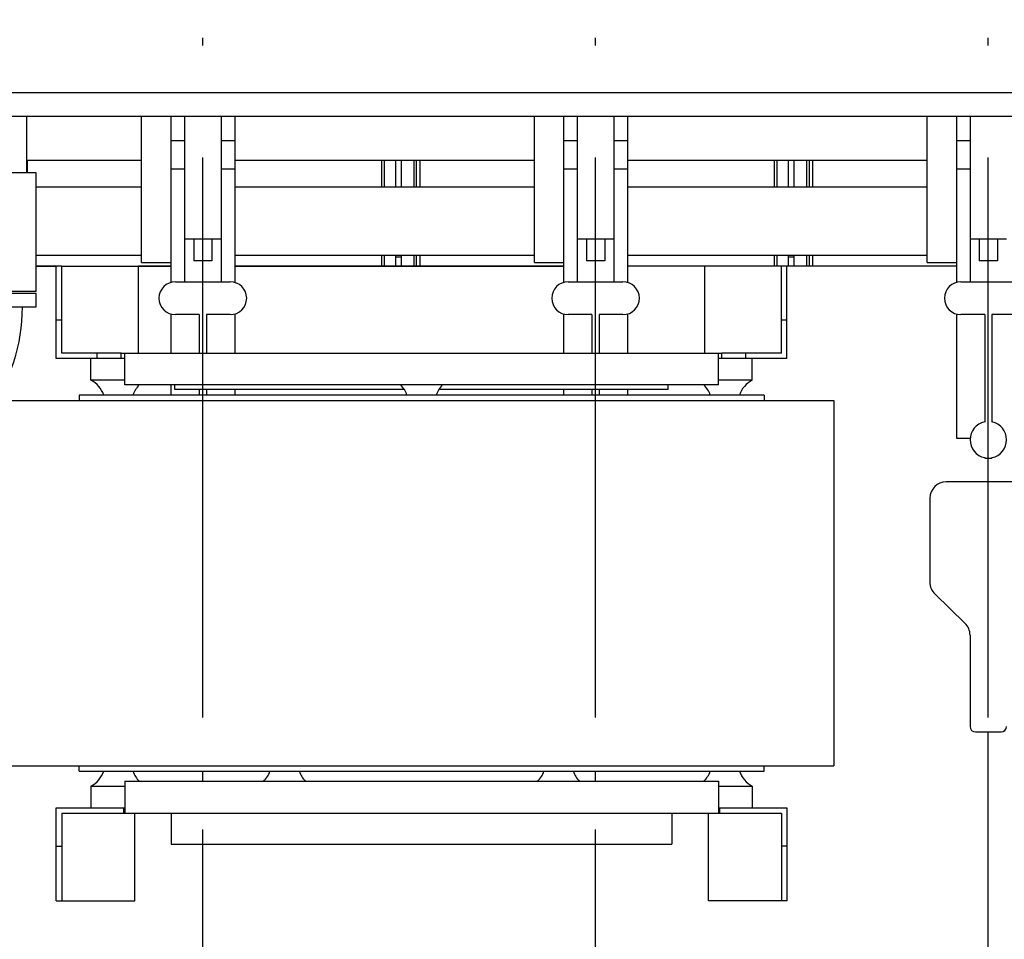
# Model space of a CAD drawing. Header units: millimetres. Extents: x 0 to 1189, y 0 to 841.
# Tile 44 of 147: x 432 to 475, y 279 to 319. Entities that reach past the tile are written whole.
import ezdxf
from ezdxf.enums import TextEntityAlignment as Align

# ---------------------------------------------------------------- set-up
doc = ezdxf.new("R2010")
doc.units = ezdxf.units.MM
doc.header["$LTSCALE"] = 65.395
doc.linetypes.add('CENTER', pattern=[0.6, 0.375, -0.075, 0.075, -0.075])
doc.layers.get('0').update_dxf_attribs({"linetype": 'CONTINUOUS'})
for name, color, linetype in [('25007_030000_IMO-2_SKL_PBL197', 7, 'CONTINUOUS'), ('25007_030000_IMO-2_SKL_PBL201', 7, 'CONTINUOUS'), ('25007_030000_IMO-2_SKL_PBL206', 7, 'CONTINUOUS'), ('25007_060000_IMO-2_SKL_PBL150', 7, 'CONTINUOUS'), ('25007_060000_IMO-2_SKL_PBL151', 7, 'CONTINUOUS'), ('25007_060000_IMO-2_SKL_PBL152', 7, 'CONTINUOUS'), ('25007_060000_IMO-2_SKL_PBL153', 7, 'CONTINUOUS'), ('25007_060000_IMO-2_SKL_PBL154', 7, 'CONTINUOUS'), ('25007_060000_IMO-2_SKL_PBL155', 7, 'CONTINUOUS'), ('25007_060000_IMO-2_SKL_PBL156', 7, 'CONTINUOUS'), ('25007_060000_IMO-2_SKL_PBL157', 7, 'CONTINUOUS'), ('25007_060000_IMO-2_SKL_PBL158', 7, 'CONTINUOUS'), ('25007_060000_IMO-2_SKL_PBL159', 7, 'CONTINUOUS'), ('25007_060000_IMO-2_SKL_PBL161', 7, 'CONTINUOUS'), ('25007_060000_IMO-2_SKL_PBL162', 7, 'CONTINUOUS'), ('25007_060000_IMO-2_SKL_PBL163', 7, 'CONTINUOUS'), ('25007_060000_IMO-2_SKL_PBL165', 7, 'CONTINUOUS'), ('25007_060000_IMO-2_SKL_PBL166', 7, 'CONTINUOUS'), ('25007_060000_IMO-2_SKL_PBL168', 7, 'CONTINUOUS'), ('25007_060000_TLKGS_KGS_V_ABL8', 7, 'CONTINUOUS'), ('25007_061000_TLKGS_KGS_V_ABL34', 7, 'CONTINUOUS'), ('25007_641000_05_SIMPLE1_E_ABL35', 7, 'CONTINUOUS'), ('25007_644000_01_SIMPLE1_C_ABL95', 7, 'CONTINUOUS'), ('25007_724700_04_SIMPLE1_A_ABL10', 7, 'CONTINUOUS'), ('25007_728000_05_SIMPLE1_F_ABL20', 7, 'CONTINUOUS'), ('25007_833000_15_SIMPLE1_D_ABL16', 7, 'CONTINUOUS'), ('25007_833200_01_SIMPLE1_X_ABL12', 7, 'CONTINUOUS'), ('25007_836000_01_SIMPLE1_C_ABL93', 7, 'CONTINUOUS'), ('25087_000000_IMO-2_SKL_PBL169', 7, 'CONTINUOUS'), ('25087_000000_IMO-2_SKL_PBL170', 7, 'CONTINUOUS'), ('25087_000000_IMO-2_SKL_PBL172', 7, 'CONTINUOUS'), ('25087_000000_IMO-2_SKL_PBL174', 7, 'CONTINUOUS'), ('25087_000000_IMO-2_SKL_PBL176', 7, 'CONTINUOUS'), ('25087_000000_IMO-2_SKL_PBL178', 7, 'CONTINUOUS'), ('25087_000000_IMO-2_SKL_PBL179', 7, 'CONTINUOUS'), ('25087_030000_TLKGS_V_ABL4', 7, 'CONTINUOUS'), ('25087_100000_TLKGS_V_ABL147', 7, 'CONTINUOUS'), ('25087_200000_TLKGS_V_ABL195', 7, 'CONTINUOUS'), ('25087_700000_TLKGS_V_ABL5', 7, 'CONTINUOUS'), ('25087_727000_27_SIMPLE1_B_ABL6', 7, 'CONTINUOUS'), ('25087_800000_TLKGS_V_ABL187', 7, 'CONTINUOUS'), ('new_view_1_VBL0', 7, 'CONTINUOUS')]:
    doc.layers.add(name, color=color, linetype=linetype)
doc.styles.get("Standard").update_dxf_attribs({"font": 'txt', "width": 0.6})
doc.dimstyles.new('DIMSTYLE_2', dxfattribs={"dimtxt": 3.5, "dimasz": 3.5, "dimexe": 1.8, "dimexo": 0, "dimgap": 0.875, "dimtad": 1, "dimlfac": 25, "dimdsep": 46, "dimtxsty": 'STANDARD', "dimblk": '_FILLED', "dimblk1": '_FILLED', "dimblk2": '_FILLED', "dimcen": 0.09, "dimadec": 0, "dimazin": 0, "dimtp": 2, "dimtm": 2, "dimtfac": 1, "dimtofl": 0, "dimtmove": 0, "dimatfit": 3, "dimldrblk": '_FILLED', "dimfxl": 1, "dimtolj": 1, "dimarcsym": 0})

# ---------------------------------------------------------------- blocks, each defined once
blk = doc.blocks.new('_FILLED')
at = {"color": 0, "linetype": 'BYBLOCK'}
blk.add_solid([(0, 0), (-1, 0.167), (-1, -0.167)], dxfattribs=at)
blk = doc.blocks.new('*D8')
at = {"color": 2, "linetype": 'CONTINUOUS'}
for p, q in [((371.92, 372.92), (371.92, 384.714)), ((560, 318.6), (560, 384.714)), ((371.92, 382.914), (465.96, 382.914)), ((560, 382.914), (465.96, 382.914))]:
    blk.add_line(p, q, dxfattribs=at)
at = {"color": 2, "linetype": 'CONTINUOUS', "xscale": 3.5, "yscale": 3.5, "zscale": 3.5, "rotation": 180}
blk.add_blockref('_FILLED', (371.92, 382.914), dxfattribs=at)
at = {"color": 2, "linetype": 'CONTINUOUS', "xscale": 3.5, "yscale": 3.5, "zscale": 3.5}
blk.add_blockref('_FILLED', (560, 382.914), dxfattribs=at)
at = {"color": 2, "linetype": 'CONTINUOUS', "width": 0.690476}
blk.add_text('4702', height=3.5, dxfattribs=at).set_placement((465.96, 383.789), align=Align.CENTER)
blk = doc.blocks.new('25087_727000_27_SIMPLE1_T1_B_PBL7', base_point=(472.175, 340.173))
at = {"layer": '25087_727000_27_SIMPLE1_T1_B_PBL7', "color": 7, "linetype": 'CONTINUOUS'}
for p, q in [((571.68, 316.2), (429.946, 316.2)), ((571.68, 315.16), (429.946, 315.16))]:
    blk.add_line(p, q, dxfattribs=at)
blk = doc.blocks.new('25087_000000_IMO-2_SKL_PBL179', base_point=(496.94, 279.1))
at = {"layer": '25087_000000_IMO-2_SKL_PBL179', "color": 40, "linetype": 'CONTINUOUS'}
for p, q in [((432.3, 308.6), (433.18, 308.6)), ((436.78, 308.6), (438.2, 308.6)), ((441, 308.6), (455.4, 308.6)), ((461.58, 308.6), (458.2, 308.6)), ((472.6, 308.6), (465.18, 308.6))]:
    blk.add_line(p, q, dxfattribs=at)
blk = doc.blocks.new('25087_727000_27_SIMPLE1_B_ABL6', base_point=(476.275, 307.393))
at = {"layer": '25087_000000_IMO-2_SKL_PBL179'}
blk.add_blockref('25087_000000_IMO-2_SKL_PBL179', (496.94, 279.1), dxfattribs=at)
at = {"layer": '25087_727000_27_SIMPLE1_T1_B_PBL7'}
blk.add_blockref('25087_727000_27_SIMPLE1_T1_B_PBL7', (472.175, 340.173), dxfattribs=at)
blk = doc.blocks.new('25087_727200_01_SIMPLE1_T1_X_PBL194', base_point=(499.8, 307.68))
at = {"layer": '25087_727200_01_SIMPLE1_T1_X_PBL194', "color": 7, "linetype": 'CONTINUOUS'}
for p, q in [((438.2, 315.16), (438.2, 307.892)), ((438.8, 315.16), (438.8, 307.92)), ((440.4, 315.16), (440.4, 307.92)), ((441, 315.16), (441, 307.892)), ((455.4, 315.16), (455.4, 307.892)), ((456, 315.16), (456, 307.92)), ((457.6, 315.16), (457.6, 307.92)), ((458.2, 315.16), (458.2, 307.892)), ((472.6, 315.16), (472.6, 307.892)), ((473.2, 315.16), (473.2, 307.92)), ((438.2, 314.104), (438.8, 314.104)), ((440.4, 314.104), (441, 314.104)), ((455.4, 314.104), (456, 314.104)), ((457.6, 314.104), (458.2, 314.104)), ((472.6, 314.104), (473.2, 314.104)), ((438.2, 312.864), (438.8, 312.864)), ((440.4, 312.864), (441, 312.864)), ((455.4, 312.864), (456, 312.864)), ((457.6, 312.864), (458.2, 312.864)), ((472.6, 312.864), (473.2, 312.864)), ((438.8, 309.8), (440.4, 309.8)), ((439.2, 309.8), (439.2, 308.84)), ((440, 309.8), (440, 308.84)), ((456, 309.8), (457.6, 309.8)), ((456.4, 309.8), (456.4, 308.84)), ((457.2, 309.8), (457.2, 308.84)), ((473.2, 309.8), (474.8, 309.8)), ((473.6, 309.8), (473.6, 308.84)), ((474.4, 309.8), (474.4, 308.84)), ((440, 308.84), (439.2, 308.84)), ((457.2, 308.84), (456.4, 308.84)), ((474.4, 308.84), (473.6, 308.84)), ((438.4, 307.92), (440.8, 307.92)), ((455.6, 307.92), (458, 307.92)), ((472.8, 307.92), (475.2, 307.92)), ((438.2, 306.508), (438.2, 304.8)), ((439.44, 306.48), (438.4, 306.48)), ((439.44, 306.48), (439.44, 304.8)), ((439.76, 306.48), (439.76, 304.8)), ((440.8, 306.48), (439.76, 306.48)), ((441, 306.508), (441, 304.8)), ((455.4, 306.508), (455.4, 304.8)), ((456.64, 306.48), (455.6, 306.48)), ((456.64, 306.48), (456.64, 304.8)), ((456.96, 306.48), (456.96, 304.8)), ((458, 306.48), (456.96, 306.48)), ((458.2, 306.508), (458.2, 304.8)), ((472.6, 306.508), (472.6, 301.064)), ((473.84, 306.48), (472.8, 306.48)), ((473.84, 306.48), (473.84, 301.784)), ((474.16, 306.48), (474.16, 301.784)), ((475.2, 306.48), (474.16, 306.48)), ((438.2, 303.4), (438.2, 302.96)), ((439.44, 303.2), (439.44, 302.96)), ((439.76, 303.2), (439.76, 302.96)), ((441, 303.2), (441, 302.96)), ((455.4, 303.2), (455.4, 302.96)), ((456.64, 303.2), (456.64, 302.96)), ((456.96, 303.2), (456.96, 302.96)), ((458.2, 303.2), (458.2, 302.96)), ((472.6, 301.064), (473.203, 301.064)), ((473.84, 300.216), (473.84, 300.2)), ((473.84, 300.2), (474.16, 300.2)), ((474.16, 300.216), (474.16, 300.2))]:
    blk.add_line(p, q, dxfattribs=at)
for centre, radius, start, end in [((438.4, 307.2), 0.72, 90, 270), ((440.8, 307.2), 0.72, 270, 90), ((455.6, 307.2), 0.72, 90, 270), ((458, 307.2), 0.72, 270, 90), ((472.8, 307.2), 0.72, 90, 270), ((474, 301), 0.8, 101.537, 258.463), ((474, 301), 0.8, 281.537, 78.463)]:
    blk.add_arc(centre, radius, start, end, dxfattribs=at)
blk = doc.blocks.new('25087_727200_01_SIMPLE1_X_ABL193', base_point=(499.8, 307.6801))
at = {"layer": '25087_727200_01_SIMPLE1_T1_X_PBL194'}
blk.add_blockref('25087_727200_01_SIMPLE1_T1_X_PBL194', (499.8, 307.6801), dxfattribs=at)
blk = doc.blocks.new('25087_700000_TLKGS_V_ABL5', base_point=(476.275, 307.393))
at = {"layer": '25087_727000_27_SIMPLE1_B_ABL6'}
blk.add_blockref('25087_727000_27_SIMPLE1_B_ABL6', (476.275, 307.393), dxfattribs=at)
at = {"layer": '25087_727200_01_SIMPLE1_X_ABL193'}
blk.add_blockref('25087_727200_01_SIMPLE1_X_ABL193', (499.8, 307.68), dxfattribs=at)
blk = doc.blocks.new('25087_111000_21_SIMPLE1_T1_A_PBL149', base_point=(497.3, 279.1))
at = {"layer": '25087_111000_21_SIMPLE1_T1_A_PBL149', "color": 7, "linetype": 'CONTINUOUS'}
for p, q in [((433.18, 308.6), (432.3, 308.6)), ((438.2, 308.6), (436.78, 308.6)), ((455.4, 308.6), (441, 308.6)), ((461.58, 308.6), (458.2, 308.6)), ((472.6, 308.6), (465.18, 308.6)), ((475.84, 299.16), (472.16, 299.16)), ((471.44, 298.44), (471.44, 294.76)), ((471.658, 294.244), (472.982, 292.956)), ((473.2, 292.44), (473.2, 288.44)), ((473.44, 288.2), (474.56, 288.2))]:
    blk.add_line(p, q, dxfattribs=at)
for centre, radius, start, end in [((472.16, 298.44), 0.72, 90, 180), ((472.16, 294.76), 0.72, 180, 225.7957), ((472.48, 292.44), 0.72, 0, 45.7957), ((473.44, 288.44), 0.24, 180, 270), ((474.56, 288.44), 0.24, 270, 360)]:
    blk.add_arc(centre, radius, start, end, dxfattribs=at)
blk = doc.blocks.new('25087_000000_IMO-2_SKL_PBL172', base_point=(496.94, 279.1))
at = {"layer": '25087_000000_IMO-2_SKL_PBL172', "color": 40, "linetype": 'CONTINUOUS'}
for p, q in [((432.3, 308.6), (433.18, 308.6)), ((436.78, 308.6), (438.2, 308.6)), ((441, 308.6), (455.4, 308.6)), ((461.58, 308.6), (458.2, 308.6)), ((472.6, 308.6), (465.18, 308.6))]:
    blk.add_line(p, q, dxfattribs=at)
blk = doc.blocks.new('25087_111000_21_SIMPLE1_T2_A_PBL190', base_point=(439.98, 310.921))
at = {"layer": '25087_111000_21_SIMPLE1_T2_A_PBL190', "color": 7, "linetype": 'CONTINUOUS'}
for p, q in [((431.919, 312.696), (431.919, 313.242)), ((447.437, 312.084), (447.437, 313.242)), ((447.549, 312.084), (447.549, 313.242)), ((448.04, 313.242), (448.04, 312.084)), ((447.437, 308.6), (447.437, 309.084)), ((447.549, 308.6), (447.549, 309.084)), ((448.04, 309.084), (448.04, 308.6))]:
    blk.add_line(p, q, dxfattribs=at)
blk = doc.blocks.new('25087_111000_21_SIMPLE1_T2_A_PBL198', base_point=(456.76, 310.921))
at = {"layer": '25087_111000_21_SIMPLE1_T2_A_PBL198', "color": 7, "linetype": 'CONTINUOUS'}
for p, q in [((448.28, 313.242), (448.28, 312.084)), ((448.851, 312.084), (448.851, 313.242)), ((448.964, 312.084), (448.964, 313.242)), ((449.119, 312.084), (449.119, 313.242)), ((464.637, 312.084), (464.637, 313.242)), ((464.749, 312.084), (464.749, 313.242)), ((465.24, 313.242), (465.24, 312.084)), ((448.28, 309.084), (448.28, 308.6)), ((448.851, 308.6), (448.851, 309.084)), ((448.964, 308.6), (448.964, 309.084)), ((449.119, 308.6), (449.119, 309.084)), ((464.637, 308.6), (464.637, 309.084)), ((464.749, 308.6), (464.749, 309.084)), ((465.24, 309.084), (465.24, 308.6))]:
    blk.add_line(p, q, dxfattribs=at)
blk = doc.blocks.new('25087_111000_21_SIMPLE1_T2_A_PBL202', base_point=(473.96, 310.921))
at = {"layer": '25087_111000_21_SIMPLE1_T2_A_PBL202', "color": 7, "linetype": 'CONTINUOUS'}
for p, q in [((465.48, 313.242), (465.48, 312.084)), ((466.051, 312.084), (466.051, 313.242)), ((466.164, 312.084), (466.164, 313.242)), ((466.319, 312.084), (466.319, 313.242)), ((481.837, 312.084), (481.837, 313.242)), ((481.949, 312.084), (481.949, 313.242)), ((482.44, 313.242), (482.44, 312.084)), ((465.48, 309.084), (465.48, 308.6)), ((466.051, 308.6), (466.051, 309.084)), ((466.164, 308.6), (466.164, 309.084)), ((466.319, 308.6), (466.319, 309.084)), ((481.837, 308.6), (481.837, 309.084)), ((481.949, 308.6), (481.949, 309.084)), ((482.44, 309.084), (482.44, 308.6))]:
    blk.add_line(p, q, dxfattribs=at)
blk = doc.blocks.new('25087_111000_21_SIMPLE1_A_ABL148', base_point=(497.3, 282.38))
at = {"layer": '25087_000000_IMO-2_SKL_PBL172'}
blk.add_blockref('25087_000000_IMO-2_SKL_PBL172', (496.94, 279.1), dxfattribs=at)
at = {"layer": '25087_111000_21_SIMPLE1_T1_A_PBL149'}
blk.add_blockref('25087_111000_21_SIMPLE1_T1_A_PBL149', (497.3, 279.1), dxfattribs=at)
at = {"layer": '25087_111000_21_SIMPLE1_T2_A_PBL190'}
blk.add_blockref('25087_111000_21_SIMPLE1_T2_A_PBL190', (439.98, 310.921), dxfattribs=at)
at = {"layer": '25087_111000_21_SIMPLE1_T2_A_PBL198'}
blk.add_blockref('25087_111000_21_SIMPLE1_T2_A_PBL198', (456.76, 310.921), dxfattribs=at)
at = {"layer": '25087_111000_21_SIMPLE1_T2_A_PBL202'}
blk.add_blockref('25087_111000_21_SIMPLE1_T2_A_PBL202', (473.96, 310.921), dxfattribs=at)
blk = doc.blocks.new('25087_000000_IMO-2_SKL_PBL174', base_point=(496.94, 279.1))
at = {"layer": '25087_000000_IMO-2_SKL_PBL174', "color": 40, "linetype": 'CONTINUOUS'}
for p, q in [((432.3, 308.6), (433.18, 308.6)), ((436.78, 308.6), (438.2, 308.6)), ((441, 308.6), (455.4, 308.6)), ((461.58, 308.6), (458.2, 308.6)), ((472.6, 308.6), (465.18, 308.6))]:
    blk.add_line(p, q, dxfattribs=at)
blk = doc.blocks.new('25087_111200_24_SIMPLE1_X_ABL173', base_point=(496.94, 279.1))
at = {"layer": '25087_000000_IMO-2_SKL_PBL174'}
blk.add_blockref('25087_000000_IMO-2_SKL_PBL174', (496.94, 279.1), dxfattribs=at)
blk = doc.blocks.new('25087_000000_IMO-2_SKL_PBL176', base_point=(496.94, 279.1))
at = {"layer": '25087_000000_IMO-2_SKL_PBL176', "color": 40, "linetype": 'CONTINUOUS'}
for p, q in [((432.3, 308.6), (433.18, 308.6)), ((436.78, 308.6), (438.2, 308.6)), ((441, 308.6), (455.4, 308.6)), ((461.58, 308.6), (458.2, 308.6)), ((472.6, 308.6), (465.18, 308.6))]:
    blk.add_line(p, q, dxfattribs=at)
blk = doc.blocks.new('25087_171000_21_SIMPLE1_T1_A_PBL261', base_point=(508.62, 311.88))
at = {"layer": '25087_171000_21_SIMPLE1_T1_A_PBL261', "color": 7, "linetype": 'CONTINUOUS'}
for p, q in [((448.28, 309), (448.04, 309)), ((465.48, 309), (465.24, 309))]:
    blk.add_line(p, q, dxfattribs=at)
blk = doc.blocks.new('25087_171000_21_SIMPLE1_A_ABL175', base_point=(496.94, 282.38))
at = {"layer": '25087_000000_IMO-2_SKL_PBL176'}
blk.add_blockref('25087_000000_IMO-2_SKL_PBL176', (496.94, 279.1), dxfattribs=at)
at = {"layer": '25087_171000_21_SIMPLE1_T1_A_PBL261'}
blk.add_blockref('25087_171000_21_SIMPLE1_T1_A_PBL261', (508.62, 311.88), dxfattribs=at)
blk = doc.blocks.new('25087_000000_IMO-2_SKL_PBL178', base_point=(496.94, 279.1))
at = {"layer": '25087_000000_IMO-2_SKL_PBL178', "color": 40, "linetype": 'CONTINUOUS'}
for p, q in [((432.3, 308.6), (433.18, 308.6)), ((436.78, 308.6), (438.2, 308.6)), ((441, 308.6), (455.4, 308.6)), ((461.58, 308.6), (458.2, 308.6)), ((472.6, 308.6), (465.18, 308.6))]:
    blk.add_line(p, q, dxfattribs=at)
blk = doc.blocks.new('25087_122000_01_SIMPLE1_D_ABL177', base_point=(496.94, 279.1))
at = {"layer": '25087_000000_IMO-2_SKL_PBL178'}
blk.add_blockref('25087_000000_IMO-2_SKL_PBL178', (496.94, 279.1), dxfattribs=at)
blk = doc.blocks.new('25087_100000_TLKGS_V_ABL147', base_point=(497.3, 282.3801))
at = {"layer": '25087_111000_21_SIMPLE1_A_ABL148'}
blk.add_blockref('25087_111000_21_SIMPLE1_A_ABL148', (497.3, 282.3801), dxfattribs=at)
at = {"layer": '25087_111200_24_SIMPLE1_X_ABL173'}
blk.add_blockref('25087_111200_24_SIMPLE1_X_ABL173', (496.94, 279.1), dxfattribs=at)
at = {"layer": '25087_122000_01_SIMPLE1_D_ABL177'}
blk.add_blockref('25087_122000_01_SIMPLE1_D_ABL177', (496.94, 279.1), dxfattribs=at)
at = {"layer": '25087_171000_21_SIMPLE1_A_ABL175'}
blk.add_blockref('25087_171000_21_SIMPLE1_A_ABL175', (496.94, 282.3801), dxfattribs=at)
blk = doc.blocks.new('25087_832000_02_SIMPLE1_T1_B_PBL189', base_point=(496.98, 311.961))
at = {"layer": '25087_832000_02_SIMPLE1_T1_B_PBL189', "color": 7, "linetype": 'CONTINUOUS'}
for p, q in [((431.88, 315.16), (431.88, 312.696)), ((436.92, 308.762), (436.92, 315.16)), ((454.12, 308.762), (454.12, 315.16)), ((471.32, 308.762), (471.32, 315.16)), ((431.88, 313.242), (436.92, 313.242)), ((441, 313.242), (454.12, 313.242)), ((458.2, 313.242), (471.32, 313.242)), ((432.3, 312.084), (436.92, 312.084)), ((441, 312.084), (454.12, 312.084)), ((458.2, 312.084), (471.32, 312.084)), ((432.3, 309.084), (436.92, 309.084)), ((436.92, 308.762), (438.2, 308.762)), ((441, 309.084), (454.12, 309.084)), ((454.12, 308.762), (455.4, 308.762)), ((458.2, 309.084), (471.32, 309.084)), ((471.32, 308.762), (472.6, 308.762))]:
    blk.add_line(p, q, dxfattribs=at)
blk = doc.blocks.new('25087_832000_02_SIMPLE1_B_ABL188', base_point=(496.98, 311.961))
at = {"layer": '25087_832000_02_SIMPLE1_T1_B_PBL189'}
blk.add_blockref('25087_832000_02_SIMPLE1_T1_B_PBL189', (496.98, 311.961), dxfattribs=at)
blk = doc.blocks.new('25087_800000_TLKGS_V_ABL187', base_point=(496.98, 311.961))
at = {"layer": '25087_832000_02_SIMPLE1_B_ABL188'}
blk.add_blockref('25087_832000_02_SIMPLE1_B_ABL188', (496.98, 311.961), dxfattribs=at)
blk = doc.blocks.new('25007_030000_IMO-2_SKL_PBL197', base_point=(439.6, 268.04))
at = {"layer": '25007_030000_IMO-2_SKL_PBL197', "color": 40, "linetype": 'CONTINUOUS'}
for p, q in [((439.6, 286.04), (439.6, 286.48)), ((439.6, 278.1), (439.6, 283.28)), ((439.6, 249.6), (439.6, 257.9))]:
    blk.add_line(p, q, dxfattribs=at)
blk = doc.blocks.new('25007_210700_21_SIMPLE1_A_ABL196', base_point=(439.6, 268.04))
at = {"layer": '25007_030000_IMO-2_SKL_PBL197'}
blk.add_blockref('25007_030000_IMO-2_SKL_PBL197', (439.6, 268.04), dxfattribs=at)
blk = doc.blocks.new('25007_030000_IMO-2_SKL_PBL201', base_point=(456.8, 268.04))
at = {"layer": '25007_030000_IMO-2_SKL_PBL201', "color": 40, "linetype": 'CONTINUOUS'}
for p, q in [((456.8, 286.04), (456.8, 286.48)), ((456.8, 278.1), (456.8, 283.28)), ((456.8, 249.6), (456.8, 257.9))]:
    blk.add_line(p, q, dxfattribs=at)
blk = doc.blocks.new('25007_210700_21_SIMPLE1_A_ABL200', base_point=(456.8, 268.04))
at = {"layer": '25007_030000_IMO-2_SKL_PBL201'}
blk.add_blockref('25007_030000_IMO-2_SKL_PBL201', (456.8, 268.04), dxfattribs=at)
blk = doc.blocks.new('25007_030000_IMO-2_SKL_PBL206', base_point=(474, 274.9))
at = {"layer": '25007_030000_IMO-2_SKL_PBL206', "color": 40, "linetype": 'CONTINUOUS'}
for p, q in [((474, 299.16), (474, 300.2)), ((474, 278.1), (474, 288.2))]:
    blk.add_line(p, q, dxfattribs=at)
blk = doc.blocks.new('25007_210700_21_SIMPLE1_A_ABL205', base_point=(474, 274.9))
at = {"layer": '25007_030000_IMO-2_SKL_PBL206'}
blk.add_blockref('25007_030000_IMO-2_SKL_PBL206', (474, 274.9), dxfattribs=at)
blk = doc.blocks.new('25087_200000_TLKGS_V_ABL195', base_point=(499.8, 274.9))
at = {"layer": '25007_210700_21_SIMPLE1_A_ABL196'}
blk.add_blockref('25007_210700_21_SIMPLE1_A_ABL196', (439.6, 268.04), dxfattribs=at)
at = {"layer": '25007_210700_21_SIMPLE1_A_ABL200'}
blk.add_blockref('25007_210700_21_SIMPLE1_A_ABL200', (456.8, 268.04), dxfattribs=at)
at = {"layer": '25007_210700_21_SIMPLE1_A_ABL205'}
blk.add_blockref('25007_210700_21_SIMPLE1_A_ABL205', (474, 274.9), dxfattribs=at)
blk = doc.blocks.new('25087_030000_TLKGS_V_ABL4', base_point=(476.635, 307.393))
at = {"layer": '25087_100000_TLKGS_V_ABL147'}
blk.add_blockref('25087_100000_TLKGS_V_ABL147', (497.3, 282.38), dxfattribs=at)
at = {"layer": '25087_200000_TLKGS_V_ABL195'}
blk.add_blockref('25087_200000_TLKGS_V_ABL195', (499.8, 274.9), dxfattribs=at)
at = {"layer": '25087_700000_TLKGS_V_ABL5'}
blk.add_blockref('25087_700000_TLKGS_V_ABL5', (476.275, 307.393), dxfattribs=at)
at = {"layer": '25087_800000_TLKGS_V_ABL187'}
blk.add_blockref('25087_800000_TLKGS_V_ABL187', (496.98, 311.961), dxfattribs=at)
blk = doc.blocks.new('25007_060000_IMO-2_SKL_PBL159', base_point=(431.1, 279.1))
at = {"layer": '25007_060000_IMO-2_SKL_PBL159', "color": 40, "linetype": 'CONTINUOUS'}
for p, q in [((432.3, 308.6), (433.18, 308.6)), ((436.78, 308.6), (438.2, 308.6)), ((441, 308.6), (448.2, 308.6))]:
    blk.add_line(p, q, dxfattribs=at)
blk = doc.blocks.new('25007_724700_04_SIMPLE1_A_ABL10', base_point=(400.861, 293.421))
at = {"layer": '25007_060000_IMO-2_SKL_PBL159'}
blk.add_blockref('25007_060000_IMO-2_SKL_PBL159', (431.1, 279.1), dxfattribs=at)
blk = doc.blocks.new('25007_060000_IMO-2_SKL_PBL156', base_point=(431.1, 279.1))
at = {"layer": '25007_060000_IMO-2_SKL_PBL156', "color": 40, "linetype": 'CONTINUOUS'}
for p, q in [((432.3, 308.6), (433.18, 308.6)), ((436.78, 308.6), (438.2, 308.6)), ((441, 308.6), (448.2, 308.6))]:
    blk.add_line(p, q, dxfattribs=at)
blk = doc.blocks.new('25007_833200_01_SIMPLE1_X_ABL12', base_point=(414.527, 279.1))
at = {"layer": '25007_060000_IMO-2_SKL_PBL156'}
blk.add_blockref('25007_060000_IMO-2_SKL_PBL156', (431.1, 279.1), dxfattribs=at)
blk = doc.blocks.new('25007_060000_IMO-2_SKL_PBL158', base_point=(431.1, 279.1))
at = {"layer": '25007_060000_IMO-2_SKL_PBL158', "color": 40, "linetype": 'CONTINUOUS'}
for p, q in [((432.3, 308.6), (433.18, 308.6)), ((436.78, 308.6), (438.2, 308.6)), ((441, 308.6), (448.2, 308.6))]:
    blk.add_line(p, q, dxfattribs=at)
blk = doc.blocks.new('25007_725500_29_SIMPLE1_X#AF1_ABL14', base_point=(409.171, 307.239))
at = {"layer": '25007_060000_IMO-2_SKL_PBL158'}
blk.add_blockref('25007_060000_IMO-2_SKL_PBL158', (431.1, 279.1), dxfattribs=at)
blk = doc.blocks.new('25007_833000_15_SIMPLE1_T1_D_PBL69', base_point=(415.05, 296.696))
at = {"layer": '25007_833000_15_SIMPLE1_T1_D_PBL69', "color": 7, "linetype": 'CONTINUOUS'}
for p, q in [((428.1, 306.816), (428.1, 307.416)), ((428.1, 307.416), (432.3, 307.416)), ((432.3, 306.816), (432.3, 307.416)), ((428.1, 306.816), (432.3, 306.816)), ((418.028, 299.513), (425.472, 302.215)), ((419.052, 296.693), (426.496, 299.395)), ((410.093, 292.616), (415.131, 297.666)), ((413.179, 291.46), (417.255, 295.547)), ((397.8, 292.165), (397.8, 293.376)), ((398.6, 293.376), (397.8, 293.376)), ((398.6, 291.807), (398.6, 293.376)), ((405.88, 291.176), (406.624, 291.176)), ((397.8, 289.3), (397.8, 289.676)), ((398.6, 285.976), (398.6, 289.676)), ((398.6, 288.176), (400.363, 288.176)), ((403.963, 288.176), (405.952, 288.176)), ((404.1, 287.104), (404.1, 288.176)), ((406.287, 288.176), (406.624, 288.176)), ((408.3, 288.367), (408.3, 287.104)), ((407.7, 286.745), (404.7, 286.745)), ((407.7, 286.54), (404.7, 286.54)), ((398.6, 285.976), (397.8, 285.976))]:
    blk.add_line(p, q, dxfattribs=at)
for centre, radius, start, end in [((423.8, 306.821), 4.9, 289.9548, 359.9405), ((423.8, 306.821), 7.9, 289.9548, 359.9631), ((420.724, 292.087), 7.9, 109.9548, 135.0723), ((420.724, 292.087), 4.9, 109.9548, 135.0723), ((406.624, 296.076), 4.9, 270, 315.0723), ((406.624, 296.076), 7.9, 270, 300.8558)]:
    blk.add_arc(centre, radius, start, end, dxfattribs=at)
for points, knots in [([(407.439, 288.227), (407.337, 287.984), (406.964, 287.549), (406.151, 287.309), (405.328, 287.517), (404.937, 287.936), (404.823, 288.175)], [0, 0, 0, 0, 0.245797, 0.499499, 0.753555, 1, 1, 1, 1]), ([(406.287, 288.176), (406.26, 288.176), (406.148, 288.176), (406.036, 288.176), (405.952, 288.176)], [0, 0, 0, 0, 0.246273, 1, 1, 1, 1]), ([(404.7, 286.745), (404.622, 286.745), (404.466, 286.774), (404.267, 286.898), (404.132, 287.085), (404.1, 287.235), (404.1, 287.309)], [0, 0, 0, 0, 0.257136, 0.510151, 0.757222, 1, 1, 1, 1]), ([(408.3, 287.309), (408.3, 287.235), (408.268, 287.085), (408.133, 286.898), (407.934, 286.774), (407.778, 286.745), (407.7, 286.745)], [0, 0, 0, 0, 0.242778, 0.489849, 0.742864, 1, 1, 1, 1]), ([(404.7, 286.54), (404.622, 286.54), (404.466, 286.569), (404.267, 286.693), (404.132, 286.88), (404.1, 287.03), (404.1, 287.104)], [0, 0, 0, 0, 0.257136, 0.510151, 0.757222, 1, 1, 1, 1]), ([(408.3, 287.104), (408.3, 287.03), (408.268, 286.88), (408.133, 286.693), (407.934, 286.569), (407.778, 286.54), (407.7, 286.54)], [0, 0, 0, 0, 0.242778, 0.489849, 0.742864, 1, 1, 1, 1])]:
    blk.add_open_spline(points, degree=3, knots=knots, dxfattribs=at)
blk = doc.blocks.new('25007_060000_IMO-2_SKL_PBL155', base_point=(431.1, 279.1))
at = {"layer": '25007_060000_IMO-2_SKL_PBL155', "color": 40, "linetype": 'CONTINUOUS'}
for p, q in [((432.3, 308.6), (433.18, 308.6)), ((436.78, 308.6), (438.2, 308.6)), ((441, 308.6), (448.2, 308.6))]:
    blk.add_line(p, q, dxfattribs=at)
blk = doc.blocks.new('25007_833000_15_SIMPLE1_T2_D_PBL184', base_point=(430.2, 310.096))
at = {"layer": '25007_833000_15_SIMPLE1_T2_D_PBL184', "color": 7, "linetype": 'CONTINUOUS'}
for p, q in [((428.1, 307.496), (428.1, 312.696)), ((432.3, 312.696), (428.1, 312.696)), ((429.22, 312.696), (429.22, 309.496)), ((432.3, 307.496), (432.3, 312.696)), ((429.22, 309.496), (428.1, 309.496)), ((432.3, 307.496), (428.1, 307.496))]:
    blk.add_line(p, q, dxfattribs=at)
blk = doc.blocks.new('25007_833000_15_SIMPLE1_D_ABL16', base_point=(415.74, 283.27))
at = {"layer": '25007_060000_IMO-2_SKL_PBL155'}
blk.add_blockref('25007_060000_IMO-2_SKL_PBL155', (431.1, 279.1), dxfattribs=at)
at = {"layer": '25007_833000_15_SIMPLE1_T1_D_PBL69'}
blk.add_blockref('25007_833000_15_SIMPLE1_T1_D_PBL69', (415.05, 296.696), dxfattribs=at)
at = {"layer": '25007_833000_15_SIMPLE1_T2_D_PBL184'}
blk.add_blockref('25007_833000_15_SIMPLE1_T2_D_PBL184', (430.2, 310.096), dxfattribs=at)
blk = doc.blocks.new('25007_060000_IMO-2_SKL_PBL157', base_point=(431.1, 279.1))
at = {"layer": '25007_060000_IMO-2_SKL_PBL157', "color": 40, "linetype": 'CONTINUOUS'}
for p, q in [((432.3, 308.6), (433.18, 308.6)), ((436.78, 308.6), (438.2, 308.6)), ((441, 308.6), (448.2, 308.6))]:
    blk.add_line(p, q, dxfattribs=at)
blk = doc.blocks.new('25007_728000_05_SIMPLE1_F_ABL20', base_point=(415.76, 284.9))
at = {"layer": '25007_060000_IMO-2_SKL_PBL157'}
blk.add_blockref('25007_060000_IMO-2_SKL_PBL157', (431.1, 279.1), dxfattribs=at)
blk = doc.blocks.new('25007_060000_IMO-2_SKL_PBL161', base_point=(431.1, 279.1))
at = {"layer": '25007_060000_IMO-2_SKL_PBL161', "color": 40, "linetype": 'CONTINUOUS'}
for p, q in [((432.3, 308.6), (433.18, 308.6)), ((436.78, 308.6), (438.2, 308.6)), ((441, 308.6), (448.2, 308.6))]:
    blk.add_line(p, q, dxfattribs=at)
blk = doc.blocks.new('25007_116500_03_SIMPLE1_A_ABL160', base_point=(431.1, 295.16))
at = {"layer": '25007_060000_IMO-2_SKL_PBL161'}
blk.add_blockref('25007_060000_IMO-2_SKL_PBL161', (431.1, 279.1), dxfattribs=at)
blk = doc.blocks.new('25007_062000_TLKGS_KGS_TL_V_ABL9', base_point=(400.861, 307.239))
at = {"layer": '25007_116500_03_SIMPLE1_A_ABL160'}
blk.add_blockref('25007_116500_03_SIMPLE1_A_ABL160', (431.1, 295.16), dxfattribs=at)
at = {"layer": '25007_724700_04_SIMPLE1_A_ABL10'}
blk.add_blockref('25007_724700_04_SIMPLE1_A_ABL10', (400.861, 293.421), dxfattribs=at)
at = {"layer": '25007_725500_29_SIMPLE1_X#AF1_ABL14'}
blk.add_blockref('25007_725500_29_SIMPLE1_X#AF1_ABL14', (409.171, 307.239), dxfattribs=at)
at = {"layer": '25007_728000_05_SIMPLE1_F_ABL20'}
blk.add_blockref('25007_728000_05_SIMPLE1_F_ABL20', (415.76, 284.9), dxfattribs=at)
at = {"layer": '25007_833000_15_SIMPLE1_D_ABL16'}
blk.add_blockref('25007_833000_15_SIMPLE1_D_ABL16', (415.74, 283.27), dxfattribs=at)
at = {"layer": '25007_833200_01_SIMPLE1_X_ABL12'}
blk.add_blockref('25007_833200_01_SIMPLE1_X_ABL12', (414.527, 279.1), dxfattribs=at)
blk = doc.blocks.new('25007_060000_IMO-2_SKL_PBL152', base_point=(431.1, 279.1))
at = {"layer": '25007_060000_IMO-2_SKL_PBL152', "color": 40, "linetype": 'CONTINUOUS'}
for p, q in [((432.3, 308.6), (433.18, 308.6)), ((436.78, 308.6), (438.2, 308.6)), ((441, 308.6), (448.2, 308.6))]:
    blk.add_line(p, q, dxfattribs=at)
blk = doc.blocks.new('25007_641000_05_SIMPLE1_E_ABL35', base_point=(421.234, 279.1))
at = {"layer": '25007_060000_IMO-2_SKL_PBL152'}
blk.add_blockref('25007_060000_IMO-2_SKL_PBL152', (431.1, 279.1), dxfattribs=at)
blk = doc.blocks.new('25007_060000_IMO-2_SKL_PBL166', base_point=(431.1, 279.1))
at = {"layer": '25007_060000_IMO-2_SKL_PBL166', "color": 40, "linetype": 'CONTINUOUS'}
for p, q in [((432.3, 308.6), (433.18, 308.6)), ((436.78, 308.6), (438.2, 308.6)), ((441, 308.6), (448.2, 308.6))]:
    blk.add_line(p, q, dxfattribs=at)
blk = doc.blocks.new('25007_836000_01_SIMPLE1_C_ABL93', base_point=(424.76, 279.1))
at = {"layer": '25007_060000_IMO-2_SKL_PBL166'}
blk.add_blockref('25007_060000_IMO-2_SKL_PBL166', (431.1, 279.1), dxfattribs=at)
blk = doc.blocks.new('25007_060000_IMO-2_SKL_PBL153', base_point=(431.1, 279.1))
at = {"layer": '25007_060000_IMO-2_SKL_PBL153', "color": 40, "linetype": 'CONTINUOUS'}
for p, q in [((432.3, 308.6), (433.18, 308.6)), ((436.78, 308.6), (438.2, 308.6)), ((441, 308.6), (448.2, 308.6))]:
    blk.add_line(p, q, dxfattribs=at)
blk = doc.blocks.new('25007_644000_01_SIMPLE1_C_ABL95', base_point=(424.76, 279.1))
at = {"layer": '25007_060000_IMO-2_SKL_PBL153'}
blk.add_blockref('25007_060000_IMO-2_SKL_PBL153', (431.1, 279.1), dxfattribs=at)
blk = doc.blocks.new('25007_060000_IMO-2_SKL_PBL163', base_point=(431.1, 279.1))
at = {"layer": '25007_060000_IMO-2_SKL_PBL163', "color": 40, "linetype": 'CONTINUOUS'}
for p, q in [((432.3, 308.6), (433.18, 308.6)), ((436.78, 308.6), (438.2, 308.6)), ((441, 308.6), (448.2, 308.6))]:
    blk.add_line(p, q, dxfattribs=at)
blk = doc.blocks.new('25007_765000_05_SIMPLE1_X_ABL114', base_point=(428.316, 279.1))
at = {"layer": '25007_060000_IMO-2_SKL_PBL163'}
blk.add_blockref('25007_060000_IMO-2_SKL_PBL163', (431.1, 279.1), dxfattribs=at)
blk = doc.blocks.new('25007_060000_IMO-2_SKL_PBL162', base_point=(431.1, 279.1))
at = {"layer": '25007_060000_IMO-2_SKL_PBL162', "color": 40, "linetype": 'CONTINUOUS'}
for p, q in [((432.3, 308.6), (433.18, 308.6)), ((436.78, 308.6), (438.2, 308.6)), ((441, 308.6), (448.2, 308.6))]:
    blk.add_line(p, q, dxfattribs=at)
blk = doc.blocks.new('25007_644000_02_SIMPLE1_C_ABL129', base_point=(426.068, 279.1))
at = {"layer": '25007_060000_IMO-2_SKL_PBL162'}
blk.add_blockref('25007_060000_IMO-2_SKL_PBL162', (431.1, 279.1), dxfattribs=at)
blk = doc.blocks.new('25007_060000_IMO-2_SKL_PBL151', base_point=(431.1, 279.1))
at = {"layer": '25007_060000_IMO-2_SKL_PBL151', "color": 40, "linetype": 'CONTINUOUS'}
for p, q in [((432.3, 308.6), (433.18, 308.6)), ((436.78, 308.6), (438.2, 308.6)), ((441, 308.6), (448.2, 308.6))]:
    blk.add_line(p, q, dxfattribs=at)
blk = doc.blocks.new('25007_634500_05_SIMPLE1_A_ABL137', base_point=(429.94, 279.1))
at = {"layer": '25007_060000_IMO-2_SKL_PBL151'}
blk.add_blockref('25007_060000_IMO-2_SKL_PBL151', (431.1, 279.1), dxfattribs=at)
blk = doc.blocks.new('25007_060000_IMO-2_SKL_PBL150', base_point=(431.1, 279.1))
at = {"layer": '25007_060000_IMO-2_SKL_PBL150', "color": 40, "linetype": 'CONTINUOUS'}
for p, q in [((432.3, 308.6), (433.18, 308.6)), ((436.78, 308.6), (438.2, 308.6)), ((441, 308.6), (448.2, 308.6))]:
    blk.add_line(p, q, dxfattribs=at)
blk = doc.blocks.new('25007_452000_10_SIMPLE1_A_ABL145', base_point=(430.013, 283.756))
at = {"layer": '25007_060000_IMO-2_SKL_PBL150'}
blk.add_blockref('25007_060000_IMO-2_SKL_PBL150', (431.1, 279.1), dxfattribs=at)
blk = doc.blocks.new('25007_060000_IMO-2_SKL_PBL165', base_point=(431.1, 279.1))
at = {"layer": '25007_060000_IMO-2_SKL_PBL165', "color": 40, "linetype": 'CONTINUOUS'}
for p, q in [((432.3, 308.6), (433.18, 308.6)), ((436.78, 308.6), (438.2, 308.6)), ((441, 308.6), (448.2, 308.6))]:
    blk.add_line(p, q, dxfattribs=at)
blk = doc.blocks.new('25007_766000_04_SIMPLE1_X_ABL164', base_point=(431.1, 279.1))
at = {"layer": '25007_060000_IMO-2_SKL_PBL165'}
blk.add_blockref('25007_060000_IMO-2_SKL_PBL165', (431.1, 279.1), dxfattribs=at)
blk = doc.blocks.new('25007_060000_IMO-2_SKL_PBL168', base_point=(431.1, 279.1))
at = {"layer": '25007_060000_IMO-2_SKL_PBL168', "color": 40, "linetype": 'CONTINUOUS'}
for p, q in [((432.3, 308.6), (433.18, 308.6)), ((436.78, 308.6), (438.2, 308.6)), ((441, 308.6), (448.2, 308.6))]:
    blk.add_line(p, q, dxfattribs=at)
blk = doc.blocks.new('25007_884500_27_SIMPLE1_T3_X_PBL186', base_point=(449.18, 294.72))
at = {"layer": '25007_884500_27_SIMPLE1_T3_X_PBL186', "color": 7, "linetype": 'CONTINUOUS'}
for p, q in [((431.13, 302.72), (431.13, 286.72)), ((431.13, 302.72), (467.23, 302.72)), ((467.23, 302.72), (467.23, 286.72)), ((431.13, 286.72), (467.23, 286.72))]:
    blk.add_line(p, q, dxfattribs=at)
blk = doc.blocks.new('25007_884500_27_SIMPLE1_T1_X_PBL191', base_point=(449.18, 283.84))
at = {"layer": '25007_884500_27_SIMPLE1_T1_X_PBL191', "color": 7, "linetype": 'CONTINUOUS'}
for p, q in [((434.18, 286.48), (434.18, 286.72)), ((434.18, 286.48), (464.18, 286.48)), ((464.18, 286.48), (464.18, 286.72)), ((436.18, 286.04), (436.18, 284.64)), ((436.18, 286.04), (462.18, 286.04)), ((462.18, 286.04), (462.18, 284.64)), ((434.7, 285.825), (434.7, 284.88)), ((434.7, 285.825), (436.18, 285.825)), ((462.18, 285.825), (463.66, 285.825)), ((463.66, 285.825), (463.66, 284.88)), ((433.18, 280.8), (433.18, 284.88)), ((433.18, 284.88), (436.126, 284.88)), ((433.42, 284.64), (433.42, 280.8)), ((433.42, 284.64), (436.126, 284.64)), ((436.126, 284.88), (436.126, 284.64)), ((436.126, 284.88), (436.18, 284.88)), ((436.126, 284.64), (462.234, 284.64)), ((436.62, 280.8), (436.62, 284.64)), ((438.22, 284.64), (438.22, 283.28)), ((460.14, 284.64), (460.14, 283.28)), ((461.74, 280.8), (461.74, 284.64)), ((462.18, 284.88), (462.234, 284.88)), ((462.234, 284.88), (462.234, 284.64)), ((462.234, 284.88), (465.18, 284.88)), ((462.234, 284.64), (464.94, 284.64)), ((464.94, 284.64), (464.94, 280.8)), ((465.18, 284.88), (465.18, 280.8)), ((433.18, 283.2), (433.42, 283.2)), ((438.22, 283.28), (460.14, 283.28)), ((465.18, 283.2), (464.94, 283.2)), ((433.18, 280.8), (433.42, 280.8)), ((433.42, 280.8), (436.62, 280.8)), ((464.94, 280.8), (461.74, 280.8)), ((465.18, 280.8), (464.94, 280.8))]:
    blk.add_line(p, q, dxfattribs=at)
for centre, start, end in [((434.129, 286.88), 298.4343, 340.5301), ((437.671, 286.88), 199.4699, 224.6555), ((441.409, 286.88), 315.3445, 340.5301), ((444.951, 286.88), 199.4699, 224.6555), ((453.409, 286.88), 315.3445, 340.5301), ((456.951, 286.88), 199.4699, 224.6555), ((460.689, 286.88), 315.3445, 340.5301), ((464.231, 286.88), 199.4699, 241.5657)]:
    blk.add_arc(centre, 1.2, start, end, dxfattribs=at)
blk = doc.blocks.new('25007_884500_27_SIMPLE1_T2_X_PBL192', base_point=(449.18, 305.58))
at = {"layer": '25007_884500_27_SIMPLE1_T2_X_PBL192', "color": 7, "linetype": 'CONTINUOUS'}
for p, q in [((433.18, 304.56), (433.18, 308.6)), ((433.42, 308.6), (433.18, 308.6)), ((433.42, 304.8), (433.42, 308.6)), ((433.42, 308.6), (436.78, 308.6)), ((436.78, 304.8), (436.78, 308.6)), ((461.58, 304.8), (461.58, 308.6)), ((465.18, 308.6), (461.58, 308.6)), ((464.94, 304.8), (464.94, 308.6)), ((465.18, 304.56), (465.18, 308.6)), ((433.42, 306.24), (433.18, 306.24)), ((465.18, 306.24), (464.94, 306.24)), ((436.027, 304.56), (433.18, 304.56)), ((436.027, 304.8), (433.42, 304.8)), ((434.7, 303.615), (434.7, 304.56)), ((434.98, 304.56), (434.98, 304.8)), ((436.027, 304.56), (436.027, 304.8)), ((436.027, 304.8), (462.333, 304.8)), ((436.18, 304.56), (436.027, 304.56)), ((436.18, 303.4), (436.18, 304.8)), ((462.18, 303.4), (462.18, 304.8)), ((462.333, 304.56), (462.18, 304.56)), ((462.333, 304.56), (462.333, 304.8)), ((464.94, 304.8), (462.333, 304.8)), ((465.18, 304.56), (462.333, 304.56)), ((463.38, 304.56), (463.38, 304.8)), ((463.66, 303.615), (463.66, 304.56)), ((436.18, 303.615), (434.7, 303.615)), ((463.66, 303.615), (462.18, 303.615)), ((462.18, 303.4), (436.18, 303.4)), ((438.38, 303.2), (438.38, 303.4)), ((448.42, 303.2), (438.38, 303.2)), ((459.98, 303.2), (449.94, 303.2)), ((459.98, 303.2), (459.98, 303.4)), ((434.18, 302.96), (434.18, 302.72)), ((464.18, 302.96), (434.18, 302.96)), ((464.18, 302.96), (464.18, 302.72))]:
    blk.add_line(p, q, dxfattribs=at)
for centre, start, end in [((434.129, 302.56), 19.4699, 61.5657), ((464.231, 302.56), 118.4343, 160.5301), ((437.671, 302.56), 135.3445, 160.5301), ((447.409, 302.56), 19.4699, 44.6555), ((450.951, 302.56), 135.3445, 160.5301), ((460.689, 302.56), 19.4699, 44.6555)]:
    blk.add_arc(centre, 1.2, start, end, dxfattribs=at)
blk = doc.blocks.new('25007_884500_27_SIMPLE1_X_ABL167', base_point=(440.615, 279.1))
at = {"layer": '25007_060000_IMO-2_SKL_PBL168'}
blk.add_blockref('25007_060000_IMO-2_SKL_PBL168', (431.1, 279.1), dxfattribs=at)
at = {"layer": '25007_884500_27_SIMPLE1_T1_X_PBL191'}
blk.add_blockref('25007_884500_27_SIMPLE1_T1_X_PBL191', (449.18, 283.84), dxfattribs=at)
at = {"layer": '25007_884500_27_SIMPLE1_T2_X_PBL192'}
blk.add_blockref('25007_884500_27_SIMPLE1_T2_X_PBL192', (449.18, 305.58), dxfattribs=at)
at = {"layer": '25007_884500_27_SIMPLE1_T3_X_PBL186'}
blk.add_blockref('25007_884500_27_SIMPLE1_T3_X_PBL186', (449.18, 294.72), dxfattribs=at)
blk = doc.blocks.new('25007_061000_TLKGS_KGS_V_ABL34', base_point=(430.749, 283.756))
at = {"layer": '25007_452000_10_SIMPLE1_A_ABL145'}
blk.add_blockref('25007_452000_10_SIMPLE1_A_ABL145', (430.013, 283.756), dxfattribs=at)
at = {"layer": '25007_634500_05_SIMPLE1_A_ABL137'}
blk.add_blockref('25007_634500_05_SIMPLE1_A_ABL137', (429.94, 279.1), dxfattribs=at)
at = {"layer": '25007_641000_05_SIMPLE1_E_ABL35'}
blk.add_blockref('25007_641000_05_SIMPLE1_E_ABL35', (421.234, 279.1), dxfattribs=at)
at = {"layer": '25007_644000_01_SIMPLE1_C_ABL95'}
blk.add_blockref('25007_644000_01_SIMPLE1_C_ABL95', (424.76, 279.1), dxfattribs=at)
at = {"layer": '25007_644000_02_SIMPLE1_C_ABL129'}
blk.add_blockref('25007_644000_02_SIMPLE1_C_ABL129', (426.068, 279.1), dxfattribs=at)
at = {"layer": '25007_765000_05_SIMPLE1_X_ABL114'}
blk.add_blockref('25007_765000_05_SIMPLE1_X_ABL114', (428.316, 279.1), dxfattribs=at)
at = {"layer": '25007_766000_04_SIMPLE1_X_ABL164'}
blk.add_blockref('25007_766000_04_SIMPLE1_X_ABL164', (431.1, 279.1), dxfattribs=at)
at = {"layer": '25007_836000_01_SIMPLE1_C_ABL93'}
blk.add_blockref('25007_836000_01_SIMPLE1_C_ABL93', (424.76, 279.1), dxfattribs=at)
at = {"layer": '25007_884500_27_SIMPLE1_X_ABL167'}
blk.add_blockref('25007_884500_27_SIMPLE1_X_ABL167', (440.615, 279.1), dxfattribs=at)
blk = doc.blocks.new('25007_060000_TLKGS_KGS_V_ABL8', base_point=(410.376, 307.239))
at = {"layer": '25007_061000_TLKGS_KGS_V_ABL34'}
blk.add_blockref('25007_061000_TLKGS_KGS_V_ABL34', (430.749, 283.756), dxfattribs=at)
at = {"layer": '25007_062000_TLKGS_KGS_TL_V_ABL9'}
blk.add_blockref('25007_062000_TLKGS_KGS_TL_V_ABL9', (400.861, 307.239), dxfattribs=at)
blk = doc.blocks.new('25087_000000_TLKGS_MARKETING_ABL3', base_point=(467.401, 307.393))
at = {"layer": '25007_060000_TLKGS_KGS_V_ABL8'}
blk.add_blockref('25007_060000_TLKGS_KGS_V_ABL8', (410.376, 307.239), dxfattribs=at)
at = {"layer": '25087_030000_TLKGS_V_ABL4'}
blk.add_blockref('25087_030000_TLKGS_V_ABL4', (476.635, 307.393), dxfattribs=at)
blk = doc.blocks.new('25007_060000_IMO-2_SKL_PBL154', base_point=(431.1, 279.1))
at = {"layer": '25007_060000_IMO-2_SKL_PBL154', "color": 40, "linetype": 'CONTINUOUS'}
for p, q in [((432.3, 308.6), (433.18, 308.6)), ((436.78, 308.6), (438.2, 308.6)), ((441, 308.6), (448.2, 308.6))]:
    blk.add_line(p, q, dxfattribs=at)
blk = doc.blocks.new('8M25C_GENSET_STD_VERROHRUNG_ABL23', base_point=(468.71, 264.485))
at = {"layer": '25007_060000_IMO-2_SKL_PBL154'}
blk.add_blockref('25007_060000_IMO-2_SKL_PBL154', (431.1, 279.1), dxfattribs=at)
blk = doc.blocks.new('25087_000000_IMO-2_SKL_PBL169', base_point=(496.94, 279.1))
at = {"layer": '25087_000000_IMO-2_SKL_PBL169', "color": 40, "linetype": 'CONTINUOUS'}
for p, q in [((432.3, 308.6), (433.18, 308.6)), ((436.78, 308.6), (438.2, 308.6)), ((441, 308.6), (455.4, 308.6)), ((461.58, 308.6), (458.2, 308.6)), ((472.6, 308.6), (465.18, 308.6))]:
    blk.add_line(p, q, dxfattribs=at)
blk = doc.blocks.new('8M25C_GENSET_STD_GRUNDRAHMEN_ABL83', base_point=(560.77, 263.1))
at = {"layer": '25087_000000_IMO-2_SKL_PBL169'}
blk.add_blockref('25087_000000_IMO-2_SKL_PBL169', (496.94, 279.1), dxfattribs=at)
blk = doc.blocks.new('25087_000000_IMO-2_SKL_PBL170', base_point=(561.66, 284.1))
at = {"layer": '25087_000000_IMO-2_SKL_PBL170', "color": 2, "linetype": 'CENTER'}
for p, q in [((439.6, 249.6), (439.6, 318.6)), ((456.8, 249.6), (456.8, 318.6)), ((474, 249.6), (474, 318.6))]:
    blk.add_line(p, q, dxfattribs=at)
at = {"layer": '25087_000000_IMO-2_SKL_PBL170', "color": 40, "linetype": 'CONTINUOUS'}
for p, q in [((432.3, 308.6), (433.18, 308.6)), ((436.78, 308.6), (438.2, 308.6)), ((441, 308.6), (455.4, 308.6)), ((461.58, 308.6), (458.2, 308.6)), ((472.6, 308.6), (465.18, 308.6))]:
    blk.add_line(p, q, dxfattribs=at)
blk = doc.blocks.new('25087_000000_TRENNSTELLEN_TLKGS_PBL171', base_point=(496.94, 284.1))
at = {"layer": '25087_000000_TRENNSTELLEN_TLKGS_PBL171', "color": 40, "linetype": 'CONTINUOUS'}
for p, q in [((432.3, 308.6), (433.18, 308.6)), ((436.78, 308.6), (438.2, 308.6)), ((441, 308.6), (455.4, 308.6)), ((461.58, 308.6), (458.2, 308.6)), ((472.6, 308.6), (465.18, 308.6))]:
    blk.add_line(p, q, dxfattribs=at)
blk = doc.blocks.new('NEW_VIEW_1_VBL0', base_point=(537.261, 295.257))
at = {"layer": '25087_000000_IMO-2_SKL_PBL170'}
blk.add_blockref('25087_000000_IMO-2_SKL_PBL170', (561.66, 284.1), dxfattribs=at)
at = {"layer": '25087_000000_TLKGS_MARKETING_ABL3'}
blk.add_blockref('25087_000000_TLKGS_MARKETING_ABL3', (467.401, 307.393), dxfattribs=at)
at = {"layer": '25087_000000_TRENNSTELLEN_TLKGS_PBL171'}
blk.add_blockref('25087_000000_TRENNSTELLEN_TLKGS_PBL171', (496.94, 284.1), dxfattribs=at)
at = {"layer": '8M25C_GENSET_STD_GRUNDRAHMEN_ABL83'}
blk.add_blockref('8M25C_GENSET_STD_GRUNDRAHMEN_ABL83', (560.77, 263.1), dxfattribs=at)
at = {"layer": '8M25C_GENSET_STD_VERROHRUNG_ABL23'}
blk.add_blockref('8M25C_GENSET_STD_VERROHRUNG_ABL23', (468.71, 264.485), dxfattribs=at)

msp = doc.modelspace()

# ---------------------------------------------------------------- block references
at = {"layer": 'new_view_1_VBL0'}
msp.add_blockref('NEW_VIEW_1_VBL0', (537.26107, 295.25684), dxfattribs=at)

# ---------------------------------------------------------------- dimensions: what is measured, and where the dimension line sits
at = {"color": 2, "linetype": 'CONTINUOUS'}
dim = msp.add_linear_dim(base=(371.92, 382.91368), p1=(560, 318.6), p2=(371.92, 372.92), angle=180, dimstyle='DIMSTYLE_2', dxfattribs=at)
dim.commit()
dim.dimension.update_dxf_attribs({"geometry": '*D8', "text_midpoint": (465.62667, 382.91368), "dimtype": 160})

doc.saveas('drawing.dxf')
